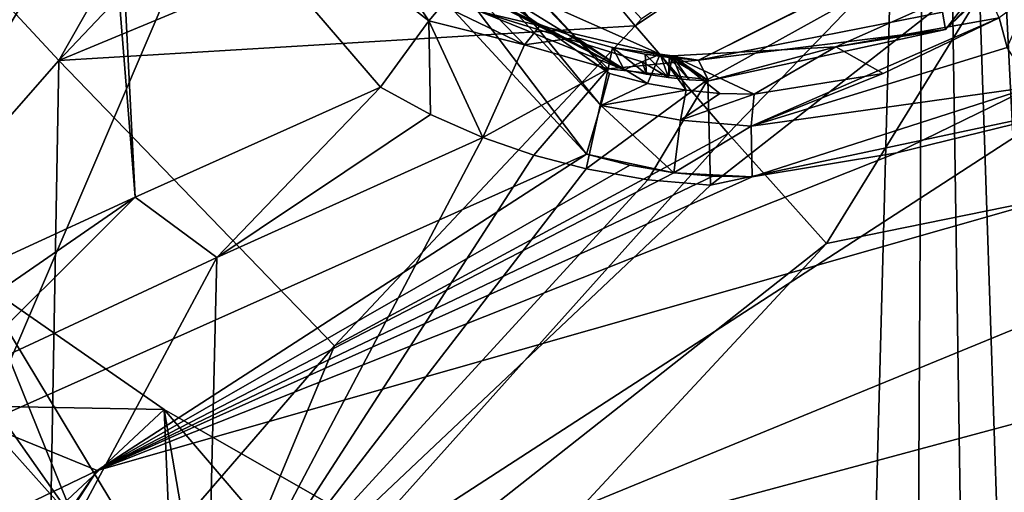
# Model space of a CAD drawing. Header units: millimetres. Extents: x -147 to 294, y -82 to 275.
# Tile 200 of 256: x 192.4 to 197.18, y 173.59 to 175.88. Entities that reach past the tile are written whole.
import ezdxf

# ---------------------------------------------------------------- set-up
doc = ezdxf.new("R2010")
doc.units = ezdxf.units.MM
doc.header["$LTSCALE"] = 67.506716
for name, color, linetype in [('1608', 7, 'CONTINUOUS'), ('1616', 7, 'CONTINUOUS'), ('1928', 7, 'CONTINUOUS'), ('1935', 7, 'CONTINUOUS'), ('1939', 7, 'CONTINUOUS'), ('2872', 7, 'CONTINUOUS'), ('2907', 7, 'CONTINUOUS'), ('2913', 7, 'CONTINUOUS'), ('2916', 7, 'CONTINUOUS'), ('2919', 7, 'CONTINUOUS'), ('2920', 7, 'CONTINUOUS'), ('2970', 7, 'CONTINUOUS'), ('2971', 7, 'CONTINUOUS'), ('2972', 7, 'CONTINUOUS'), ('2973', 7, 'CONTINUOUS'), ('2974', 7, 'CONTINUOUS'), ('2977', 7, 'CONTINUOUS'), ('2978', 7, 'CONTINUOUS'), ('2979', 7, 'CONTINUOUS'), ('2980', 7, 'CONTINUOUS'), ('2981', 7, 'CONTINUOUS'), ('2982', 7, 'CONTINUOUS'), ('2983', 7, 'CONTINUOUS'), ('2984', 7, 'CONTINUOUS'), ('2985', 7, 'CONTINUOUS'), ('2986', 7, 'CONTINUOUS'), ('2987', 7, 'CONTINUOUS'), ('587', 7, 'CONTINUOUS'), ('752', 7, 'CONTINUOUS'), ('758', 7, 'CONTINUOUS'), ('799', 7, 'CONTINUOUS'), ('816', 7, 'CONTINUOUS'), ('817', 7, 'CONTINUOUS'), ('818', 7, 'CONTINUOUS'), ('827', 7, 'CONTINUOUS'), ('828', 7, 'CONTINUOUS'), ('831', 7, 'CONTINUOUS'), ('832', 7, 'CONTINUOUS')]:
    doc.layers.add(name, color=color, linetype=linetype)

msp = doc.modelspace()

# ---------------------------------------------------------------- linework, layer by layer
at = {"layer": '1608', "linetype": 'CONTINUOUS'}
for points in [[(192.0638, 174.1251, -24.0604), (192.6714, 173.4467, -24.2788), (188.4976, 179.3808, -29.5885), (192.0638, 174.1251, -24.0604)], [(188.4976, 179.3808, -29.5885), (192.6714, 173.4467, -24.2788), (192.1951, 174.62, -31.1095), (188.4976, 179.3808, -29.5885)], [(192.6714, 173.4467, -24.2788), (193.3119, 172.7744, -24.498), (192.1951, 174.62, -31.1095), (192.6714, 173.4467, -24.2788)], [(192.1951, 174.62, -31.1095), (193.3119, 172.7744, -24.498), (193.1032, 173.9915, -34.0298), (192.1951, 174.62, -31.1095)], [(193.3119, 172.7744, -24.498), (196.6596, 169.8361, -25.4832), (193.1032, 173.9915, -34.0298), (193.3119, 172.7744, -24.498)], [(193.1032, 173.9915, -34.0298), (196.6596, 169.8361, -25.4832), (194.08, 173.4326, -36.9632), (193.1032, 173.9915, -34.0298)]]:
    msp.add_3dface(points, dxfattribs=at)
at = {"layer": '1616', "linetype": 'CONTINUOUS'}
for points in [[(192.1951, 174.62, -31.1095), (193.1032, 173.9915, -34.0298), (191.7028, 174.0177, -31.2008), (192.1951, 174.62, -31.1095)], [(191.7028, 174.0177, -31.2008), (193.1032, 173.9915, -34.0298), (191.9649, 172.9308, -33.6517), (191.7028, 174.0177, -31.2008)], [(191.9649, 172.9308, -33.6517), (193.1032, 173.9915, -34.0298), (193.1732, 172.3263, -37.1261), (191.9649, 172.9308, -33.6517)], [(193.1032, 173.9915, -34.0298), (194.08, 173.4326, -36.9632), (193.1732, 172.3263, -37.1261), (193.1032, 173.9915, -34.0298)]]:
    msp.add_3dface(points, dxfattribs=at)
at = {"layer": '1928', "linetype": 'CONTINUOUS'}
for points in [[(193.5334, 176.9779, -20.2961), (185.4794, 178.0208, -20.8183), (192.2226, 173.9219, -21.6325), (193.5334, 176.9779, -20.2961)], [(195.1502, 175.2284, -20.8241), (193.5334, 176.9779, -20.2961), (192.2226, 173.9219, -21.6325), (195.1502, 175.2284, -20.8241)]]:
    msp.add_3dface(points, dxfattribs=at)
at = {"layer": '1935', "linetype": 'CONTINUOUS'}
for points in [[(193.3119, 172.7744, -24.498), (197.411, 175.4304, -23.0272), (208.1043, 178.8444, -20.9907), (193.3119, 172.7744, -24.498)], [(197.411, 175.4304, -23.0272), (193.3119, 172.7744, -24.498), (195.7519, 175.0786, -23.315), (197.411, 175.4304, -23.0272)], [(194.8962, 175.2232, -23.3357), (193.3119, 172.7744, -24.498), (194.6477, 175.309, -23.3246), (194.8962, 175.2232, -23.3357)], [(194.6477, 175.309, -23.3246), (193.3119, 172.7744, -24.498), (193.3585, 174.7272, -23.6843), (194.6477, 175.309, -23.3246)], [(195.1487, 175.157, -23.3387), (193.3119, 172.7744, -24.498), (194.8962, 175.2232, -23.3357), (195.1487, 175.157, -23.3387)], [(195.4486, 175.1045, -23.3322), (193.3119, 172.7744, -24.498), (195.1487, 175.157, -23.3387), (195.4486, 175.1045, -23.3322)], [(195.7519, 175.0786, -23.315), (193.3119, 172.7744, -24.498), (195.4486, 175.1045, -23.3322), (195.7519, 175.0786, -23.315)], [(192.6714, 173.4467, -24.2788), (192.0638, 174.1251, -24.0604), (193.3585, 174.7272, -23.6843), (192.6714, 173.4467, -24.2788)], [(193.3119, 172.7744, -24.498), (192.6714, 173.4467, -24.2788), (193.3585, 174.7272, -23.6843), (193.3119, 172.7744, -24.498)]]:
    msp.add_3dface(points, dxfattribs=at)
at = {"layer": '1939', "linetype": 'CONTINUOUS'}
for points in [[(191.7678, 174.4712, -23.95), (188.2089, 179.7617, -22.301), (192.6954, 178.3394, -22.3332), (191.7678, 174.4712, -23.95)], [(192.9624, 175.0202, -23.6054), (191.7678, 174.4712, -23.95), (192.6954, 178.3394, -22.3332), (192.9624, 175.0202, -23.6054)], [(192.8581, 177.0569, -22.8093), (192.9624, 175.0202, -23.6054), (192.6954, 178.3394, -22.3332), (192.8581, 177.0569, -22.8093)], [(194.1522, 175.5524, -23.2746), (192.9624, 175.0202, -23.6054), (192.8581, 177.0569, -22.8093), (194.1522, 175.5524, -23.2746)]]:
    msp.add_3dface(points, dxfattribs=at)
at = {"layer": '2872', "linetype": 'CONTINUOUS'}
for points in [[(196.6596, 169.8361, -25.4832), (193.3119, 172.7744, -24.498), (208.1043, 178.8444, -20.9907), (196.6596, 169.8361, -25.4832)], [(196.6596, 169.8361, -25.4832), (208.1043, 178.8444, -20.9907), (201.1999, 173.1569, -23.663), (196.6596, 169.8361, -25.4832)]]:
    msp.add_3dface(points, dxfattribs=at)
at = {"layer": '2907', "linetype": 'CONTINUOUS'}
msp.add_3dface([(207.5296, 177.8971, -18.9137), (190.8242, 170.716, -23.1146), (203.9572, 172.9661, -21.0488), (207.5296, 177.8971, -18.9137)], dxfattribs=at)
at = {"layer": '2913', "linetype": 'CONTINUOUS'}
for points in [[(190.8242, 170.716, -23.1146), (207.5296, 177.8971, -18.9137), (192.7769, 173.6956, -21.6682), (190.8242, 170.716, -23.1146)], [(192.7769, 173.6956, -21.6682), (207.5296, 177.8971, -18.9137), (196.6552, 175.234, -20.6862), (192.7769, 173.6956, -21.6682)], [(196.6552, 175.234, -20.6862), (207.5296, 177.8971, -18.9137), (197.3126, 175.5546, -20.5027), (196.6552, 175.234, -20.6862)], [(195.9538, 175.1188, -20.7941), (192.7769, 173.6956, -21.6682), (196.6552, 175.234, -20.6862), (195.9538, 175.1188, -20.7941)], [(189.5606, 172.1501, -22.6419), (190.7709, 170.7734, -23.0954), (192.7769, 173.6956, -21.6682), (189.5606, 172.1501, -22.6419)], [(190.7709, 170.7734, -23.0954), (190.8242, 170.716, -23.1146), (192.7769, 173.6956, -21.6682), (190.7709, 170.7734, -23.0954)]]:
    msp.add_3dface(points, dxfattribs=at)
at = {"layer": '2916', "linetype": 'CONTINUOUS'}
for points in [[(195.1502, 175.2284, -20.8241), (192.2226, 173.9219, -21.6325), (192.7769, 173.6956, -21.6682), (195.1502, 175.2284, -20.8241)], [(195.1502, 175.2284, -20.8241), (192.7769, 173.6956, -21.6682), (195.3605, 175.1743, -20.8262), (195.1502, 175.2284, -20.8241)], [(195.3605, 175.1743, -20.8262), (192.7769, 173.6956, -21.6682), (195.5751, 175.1381, -20.8208), (195.3605, 175.1743, -20.8262)], [(195.5751, 175.1381, -20.8208), (192.7769, 173.6956, -21.6682), (195.7637, 175.1215, -20.8103), (195.5751, 175.1381, -20.8208)], [(192.7769, 173.6956, -21.6682), (195.9538, 175.1188, -20.7941), (195.7637, 175.1215, -20.8103), (192.7769, 173.6956, -21.6682)], [(192.2226, 173.9219, -21.6325), (189.5606, 172.1501, -22.6419), (192.7769, 173.6956, -21.6682), (192.2226, 173.9219, -21.6325)]]:
    msp.add_3dface(points, dxfattribs=at)
at = {"layer": '2919', "linetype": 'CONTINUOUS'}
for points in [[(195.2627, 175.6188, -21.0391), (195.2212, 175.4632, -20.8329), (195.4463, 175.5706, -21.037), (195.2627, 175.6188, -21.0391)], [(195.4463, 175.5706, -21.037), (195.2212, 175.4632, -20.8329), (195.6338, 175.5379, -21.028), (195.4463, 175.5706, -21.037)], [(195.6338, 175.5379, -21.028), (195.2212, 175.4632, -20.8329), (195.6076, 175.3925, -20.8358), (195.6338, 175.5379, -21.028)], [(195.1502, 175.2284, -20.8241), (195.5751, 175.1381, -20.8208), (195.2212, 175.4632, -20.8329), (195.1502, 175.2284, -20.8241)], [(195.2212, 175.4632, -20.8329), (195.5751, 175.1381, -20.8208), (195.6076, 175.3925, -20.8358), (195.2212, 175.4632, -20.8329)], [(195.1502, 175.2284, -20.8241), (195.3605, 175.1743, -20.8262), (195.5751, 175.1381, -20.8208), (195.1502, 175.2284, -20.8241)]]:
    msp.add_3dface(points, dxfattribs=at)
at = {"layer": '2920', "linetype": 'CONTINUOUS'}
for points in [[(193.7566, 177.0627, -20.3557), (195.2212, 175.4632, -20.8329), (193.8481, 177.1369, -20.5898), (193.7566, 177.0627, -20.3557)], [(195.2212, 175.4632, -20.8329), (195.2627, 175.6188, -21.0391), (193.8481, 177.1369, -20.5898), (195.2212, 175.4632, -20.8329)], [(193.5334, 176.9779, -20.2961), (195.1502, 175.2284, -20.8241), (193.7566, 177.0627, -20.3557), (193.5334, 176.9779, -20.2961)], [(195.1502, 175.2284, -20.8241), (195.2212, 175.4632, -20.8329), (193.7566, 177.0627, -20.3557), (195.1502, 175.2284, -20.8241)]]:
    msp.add_3dface(points, dxfattribs=at)
at = {"layer": '2970', "linetype": 'CONTINUOUS'}
msp.add_3dface([(197.1529, 175.8883, -20.703), (197.191, 175.7445, -20.5311), (197.3042, 176.0019, -20.6385), (197.1529, 175.8883, -20.703)], dxfattribs=at)
at = {"layer": '2971', "linetype": 'CONTINUOUS'}
for points in [[(197.191, 175.7445, -20.5311), (197.1529, 175.8883, -20.703), (195.9493, 175.3643, -20.8058), (197.191, 175.7445, -20.5311)], [(195.9493, 175.3643, -20.8058), (197.1529, 175.8883, -20.703), (196.5899, 175.6184, -20.8807), (195.9493, 175.3643, -20.8058)], [(197.3126, 175.5546, -20.5027), (197.191, 175.7445, -20.5311), (195.9493, 175.3643, -20.8058), (197.3126, 175.5546, -20.5027)], [(195.9646, 175.519, -20.9962), (195.9493, 175.3643, -20.8058), (196.5899, 175.6184, -20.8807), (195.9646, 175.519, -20.9962)], [(195.9538, 175.1188, -20.7941), (197.3126, 175.5546, -20.5027), (195.9493, 175.3643, -20.8058), (195.9538, 175.1188, -20.7941)], [(195.9538, 175.1188, -20.7941), (196.6552, 175.234, -20.6862), (197.3126, 175.5546, -20.5027), (195.9538, 175.1188, -20.7941)]]:
    msp.add_3dface(points, dxfattribs=at)
at = {"layer": '2972', "linetype": 'CONTINUOUS'}
for points in [[(195.6338, 175.5379, -21.028), (195.6076, 175.3925, -20.8358), (195.7983, 175.5224, -21.0147), (195.6338, 175.5379, -21.028)], [(195.6076, 175.3925, -20.8358), (195.9646, 175.519, -20.9962), (195.7983, 175.5224, -21.0147), (195.6076, 175.3925, -20.8358)], [(195.6076, 175.3925, -20.8358), (195.9493, 175.3643, -20.8058), (195.9646, 175.519, -20.9962), (195.6076, 175.3925, -20.8358)], [(195.6076, 175.3925, -20.8358), (195.5751, 175.1381, -20.8208), (195.9493, 175.3643, -20.8058), (195.6076, 175.3925, -20.8358)], [(195.5751, 175.1381, -20.8208), (195.9538, 175.1188, -20.7941), (195.9493, 175.3643, -20.8058), (195.5751, 175.1381, -20.8208)], [(195.9538, 175.1188, -20.7941), (195.5751, 175.1381, -20.8208), (195.7637, 175.1215, -20.8103), (195.9538, 175.1188, -20.7941)]]:
    msp.add_3dface(points, dxfattribs=at)
at = {"layer": '2973', "linetype": 'CONTINUOUS'}
for points in [[(196.36, 175.7479, -21.588), (197.1529, 175.8883, -20.703), (197.0714, 176.0645, -21.401), (196.36, 175.7479, -21.588)], [(196.5899, 175.6184, -20.8807), (197.1529, 175.8883, -20.703), (196.36, 175.7479, -21.588), (196.5899, 175.6184, -20.8807)], [(195.5665, 175.7042, -21.6769), (195.9646, 175.519, -20.9962), (196.36, 175.7479, -21.588), (195.5665, 175.7042, -21.6769)], [(195.9646, 175.519, -20.9962), (196.5899, 175.6184, -20.8807), (196.36, 175.7479, -21.588), (195.9646, 175.519, -20.9962)], [(195.6338, 175.5379, -21.028), (195.7983, 175.5224, -21.0147), (195.5665, 175.7042, -21.6769), (195.6338, 175.5379, -21.028)], [(195.7983, 175.5224, -21.0147), (195.9646, 175.519, -20.9962), (195.5665, 175.7042, -21.6769), (195.7983, 175.5224, -21.0147)]]:
    msp.add_3dface(points, dxfattribs=at)
at = {"layer": '2974', "linetype": 'CONTINUOUS'}
for points in [[(193.8481, 177.1369, -20.5898), (195.2627, 175.6188, -21.0391), (193.8332, 177.1194, -21.288), (193.8481, 177.1369, -20.5898)], [(193.8332, 177.1194, -21.288), (195.2627, 175.6188, -21.0391), (194.4554, 176.1808, -21.5928), (193.8332, 177.1194, -21.288)], [(195.2627, 175.6188, -21.0391), (195.4463, 175.5706, -21.037), (194.4554, 176.1808, -21.5928), (195.2627, 175.6188, -21.0391)], [(194.4554, 176.1808, -21.5928), (195.4463, 175.5706, -21.037), (195.5081, 175.7122, -21.6791), (194.4554, 176.1808, -21.5928)], [(195.4463, 175.5706, -21.037), (195.6338, 175.5379, -21.028), (195.5081, 175.7122, -21.6791), (195.4463, 175.5706, -21.037)], [(195.5081, 175.7122, -21.6791), (195.6338, 175.5379, -21.028), (195.5665, 175.7042, -21.6769), (195.5081, 175.7122, -21.6791)]]:
    msp.add_3dface(points, dxfattribs=at)
at = {"layer": '2977', "linetype": 'CONTINUOUS'}
for points in [[(197.7573, 176.6486, -21.1144), (196.8925, 175.832, -21.508), (197.6689, 176.6127, -21.1358), (197.7573, 176.6486, -21.1144)], [(196.8925, 175.832, -21.508), (197.3297, 176.2772, -21.2954), (197.6689, 176.6127, -21.1358), (196.8925, 175.832, -21.508)], [(197.0714, 176.0645, -21.401), (197.3297, 176.2772, -21.2954), (196.8925, 175.832, -21.508), (197.0714, 176.0645, -21.401)], [(196.36, 175.7479, -21.588), (197.0714, 176.0645, -21.401), (196.8925, 175.832, -21.508), (196.36, 175.7479, -21.588)], [(195.7449, 175.5829, -21.7086), (196.36, 175.7479, -21.588), (196.8925, 175.832, -21.508), (195.7449, 175.5829, -21.7086)], [(195.5665, 175.7042, -21.6769), (196.36, 175.7479, -21.588), (195.7449, 175.5829, -21.7086), (195.5665, 175.7042, -21.6769)], [(195.4205, 175.6747, -21.702), (195.5081, 175.7122, -21.6791), (195.5478, 175.5994, -21.7201), (195.4205, 175.6747, -21.702)], [(195.5081, 175.7122, -21.6791), (195.5665, 175.7042, -21.6769), (195.5478, 175.5994, -21.7201), (195.5081, 175.7122, -21.6791)], [(195.5478, 175.5994, -21.7201), (195.5665, 175.7042, -21.6769), (195.6487, 175.5885, -21.7152), (195.5478, 175.5994, -21.7201)], [(195.5665, 175.7042, -21.6769), (195.7449, 175.5829, -21.7086), (195.6487, 175.5885, -21.7152), (195.5665, 175.7042, -21.6769)], [(195.3328, 175.6371, -21.7249), (195.4205, 175.6747, -21.702), (195.4424, 175.6156, -21.7234), (195.3328, 175.6371, -21.7249)], [(195.4424, 175.6156, -21.7234), (195.4205, 175.6747, -21.702), (195.5478, 175.5994, -21.7201), (195.4424, 175.6156, -21.7234)]]:
    msp.add_3dface(points, dxfattribs=at)
at = {"layer": '2978', "linetype": 'CONTINUOUS'}
for points in [[(196.8925, 175.832, -21.508), (197.7573, 176.6486, -21.1144), (196.8768, 175.9168, -21.863), (196.8925, 175.832, -21.508)], [(195.6943, 175.6837, -22.1884), (196.8925, 175.832, -21.508), (196.8768, 175.9168, -21.863), (195.6943, 175.6837, -22.1884)], [(195.7449, 175.5829, -21.7086), (196.8925, 175.832, -21.508), (195.6943, 175.6837, -22.1884), (195.7449, 175.5829, -21.7086)]]:
    msp.add_3dface(points, dxfattribs=at)
at = {"layer": '2979', "linetype": 'CONTINUOUS'}
for points in [[(197.7387, 176.7005, -21.3447), (198.0204, 176.8521, -22.0565), (195.6943, 175.6837, -22.1884), (197.7387, 176.7005, -21.3447)], [(195.6943, 175.6837, -22.1884), (198.0204, 176.8521, -22.0565), (195.7392, 175.5899, -22.8513), (195.6943, 175.6837, -22.1884)], [(198.0204, 176.8521, -22.0565), (195.7519, 175.0786, -23.315), (195.7392, 175.5899, -22.8513), (198.0204, 176.8521, -22.0565)], [(197.411, 175.4304, -23.0272), (195.7519, 175.0786, -23.315), (198.0204, 176.8521, -22.0565), (197.411, 175.4304, -23.0272)], [(197.7387, 176.7005, -21.3447), (195.6943, 175.6837, -22.1884), (196.8768, 175.9168, -21.863), (197.7387, 176.7005, -21.3447)]]:
    msp.add_3dface(points, dxfattribs=at)
at = {"layer": '2980', "linetype": 'CONTINUOUS'}
for points in [[(195.2764, 175.7448, -22.236), (195.6943, 175.6837, -22.1884), (195.2552, 175.6409, -22.8936), (195.2764, 175.7448, -22.236)], [(195.4347, 175.713, -22.222), (195.6943, 175.6837, -22.1884), (195.2764, 175.7448, -22.236), (195.4347, 175.713, -22.222)], [(195.552, 175.6963, -22.2085), (195.6943, 175.6837, -22.1884), (195.4347, 175.713, -22.222), (195.552, 175.6963, -22.2085)], [(195.7392, 175.5899, -22.8513), (195.1487, 175.157, -23.3387), (195.2552, 175.6409, -22.8936), (195.7392, 175.5899, -22.8513)], [(195.6943, 175.6837, -22.1884), (195.7392, 175.5899, -22.8513), (195.2552, 175.6409, -22.8936), (195.6943, 175.6837, -22.1884)], [(195.4486, 175.1045, -23.3322), (195.1487, 175.157, -23.3387), (195.7392, 175.5899, -22.8513), (195.4486, 175.1045, -23.3322)], [(195.7519, 175.0786, -23.315), (195.4486, 175.1045, -23.3322), (195.7392, 175.5899, -22.8513), (195.7519, 175.0786, -23.315)]]:
    msp.add_3dface(points, dxfattribs=at)
at = {"layer": '2981', "linetype": 'CONTINUOUS'}
for points in [[(195.3328, 175.6371, -21.7249), (195.4424, 175.6156, -21.7234), (195.2764, 175.7448, -22.236), (195.3328, 175.6371, -21.7249)], [(195.4424, 175.6156, -21.7234), (195.4347, 175.713, -22.222), (195.2764, 175.7448, -22.236), (195.4424, 175.6156, -21.7234)], [(195.4424, 175.6156, -21.7234), (195.5478, 175.5994, -21.7201), (195.4347, 175.713, -22.222), (195.4424, 175.6156, -21.7234)], [(195.5478, 175.5994, -21.7201), (195.552, 175.6963, -22.2085), (195.4347, 175.713, -22.222), (195.5478, 175.5994, -21.7201)], [(195.5478, 175.5994, -21.7201), (195.6487, 175.5885, -21.7152), (195.552, 175.6963, -22.2085), (195.5478, 175.5994, -21.7201)], [(195.6487, 175.5885, -21.7152), (195.7449, 175.5829, -21.7086), (195.552, 175.6963, -22.2085), (195.6487, 175.5885, -21.7152)], [(195.7449, 175.5829, -21.7086), (195.6943, 175.6837, -22.1884), (195.552, 175.6963, -22.2085), (195.7449, 175.5829, -21.7086)]]:
    msp.add_3dface(points, dxfattribs=at)
at = {"layer": '2982', "linetype": 'CONTINUOUS'}
for points in [[(194.587, 176.0259, -22.2316), (195.3328, 175.6371, -21.7249), (194.754, 175.9336, -22.2437), (194.587, 176.0259, -22.2316)], [(195.3328, 175.6371, -21.7249), (194.587, 176.0259, -22.2316), (194.6343, 175.9195, -21.6785), (195.3328, 175.6371, -21.7249)], [(194.754, 175.9336, -22.2437), (195.3328, 175.6371, -21.7249), (194.9288, 175.8549, -22.2481), (194.754, 175.9336, -22.2437)], [(194.9288, 175.8549, -22.2481), (195.3328, 175.6371, -21.7249), (195.1015, 175.7931, -22.2454), (194.9288, 175.8549, -22.2481)], [(195.3328, 175.6371, -21.7249), (195.2764, 175.7448, -22.236), (195.1015, 175.7931, -22.2454), (195.3328, 175.6371, -21.7249)]]:
    msp.add_3dface(points, dxfattribs=at)
at = {"layer": '2983', "linetype": 'CONTINUOUS'}
for points in [[(194.587, 176.0259, -22.2316), (194.8508, 175.7585, -22.8922), (194.4509, 175.9501, -22.86), (194.587, 176.0259, -22.2316)], [(194.587, 176.0259, -22.2316), (194.754, 175.9336, -22.2437), (194.9288, 175.8549, -22.2481), (194.587, 176.0259, -22.2316)], [(194.587, 176.0259, -22.2316), (194.9288, 175.8549, -22.2481), (194.8508, 175.7585, -22.8922), (194.587, 176.0259, -22.2316)], [(194.4509, 175.9501, -22.86), (194.8508, 175.7585, -22.8922), (194.386, 175.8745, -22.9954), (194.4509, 175.9501, -22.86)], [(194.3942, 175.4204, -23.3041), (194.1522, 175.5524, -23.2746), (194.386, 175.8745, -22.9954), (194.3942, 175.4204, -23.3041)], [(194.6477, 175.309, -23.3246), (194.3942, 175.4204, -23.3041), (194.386, 175.8745, -22.9954), (194.6477, 175.309, -23.3246)], [(194.8508, 175.7585, -22.8922), (194.6477, 175.309, -23.3246), (194.386, 175.8745, -22.9954), (194.8508, 175.7585, -22.8922)]]:
    msp.add_3dface(points, dxfattribs=at)
at = {"layer": '2984', "linetype": 'CONTINUOUS'}
for points in [[(193.3585, 174.7272, -23.6843), (192.9624, 175.0202, -23.6054), (194.1522, 175.5524, -23.2746), (193.3585, 174.7272, -23.6843)], [(193.3585, 174.7272, -23.6843), (194.1522, 175.5524, -23.2746), (194.3942, 175.4204, -23.3041), (193.3585, 174.7272, -23.6843)], [(194.6477, 175.309, -23.3246), (193.3585, 174.7272, -23.6843), (194.3942, 175.4204, -23.3041), (194.6477, 175.309, -23.3246)], [(191.9146, 174.2982, -24.0052), (191.7678, 174.4712, -23.95), (192.9624, 175.0202, -23.6054), (191.9146, 174.2982, -24.0052)], [(192.0638, 174.1251, -24.0604), (191.9146, 174.2982, -24.0052), (192.9624, 175.0202, -23.6054), (192.0638, 174.1251, -24.0604)], [(193.3585, 174.7272, -23.6843), (192.0638, 174.1251, -24.0604), (192.9624, 175.0202, -23.6054), (193.3585, 174.7272, -23.6843)]]:
    msp.add_3dface(points, dxfattribs=at)
at = {"layer": '2985', "linetype": 'CONTINUOUS'}
for points in [[(194.9288, 175.8549, -22.2481), (195.1015, 175.7931, -22.2454), (194.8508, 175.7585, -22.8922), (194.9288, 175.8549, -22.2481)], [(195.1015, 175.7931, -22.2454), (195.2552, 175.6409, -22.8936), (194.8508, 175.7585, -22.8922), (195.1015, 175.7931, -22.2454)], [(195.2764, 175.7448, -22.236), (195.2552, 175.6409, -22.8936), (195.1015, 175.7931, -22.2454), (195.2764, 175.7448, -22.236)], [(195.2552, 175.6409, -22.8936), (194.6477, 175.309, -23.3246), (194.8508, 175.7585, -22.8922), (195.2552, 175.6409, -22.8936)], [(194.8962, 175.2232, -23.3357), (194.6477, 175.309, -23.3246), (195.2552, 175.6409, -22.8936), (194.8962, 175.2232, -23.3357)], [(195.1487, 175.157, -23.3387), (194.8962, 175.2232, -23.3357), (195.2552, 175.6409, -22.8936), (195.1487, 175.157, -23.3387)]]:
    msp.add_3dface(points, dxfattribs=at)
at = {"layer": '2986', "linetype": 'CONTINUOUS'}
for points in [[(194.386, 175.8745, -22.9954), (192.8581, 177.0569, -22.8093), (193.168, 177.6939, -22.3988), (194.386, 175.8745, -22.9954)], [(194.4509, 175.9501, -22.86), (194.386, 175.8745, -22.9954), (193.168, 177.6939, -22.3988), (194.4509, 175.9501, -22.86)], [(194.1522, 175.5524, -23.2746), (192.8581, 177.0569, -22.8093), (194.386, 175.8745, -22.9954), (194.1522, 175.5524, -23.2746)]]:
    msp.add_3dface(points, dxfattribs=at)
at = {"layer": '2987', "linetype": 'CONTINUOUS'}
for points in [[(194.4554, 176.1808, -21.5928), (195.5081, 175.7122, -21.6791), (194.6343, 175.9195, -21.6785), (194.4554, 176.1808, -21.5928)], [(195.5081, 175.7122, -21.6791), (195.4205, 175.6747, -21.702), (194.6343, 175.9195, -21.6785), (195.5081, 175.7122, -21.6791)], [(195.4205, 175.6747, -21.702), (195.3328, 175.6371, -21.7249), (194.6343, 175.9195, -21.6785), (195.4205, 175.6747, -21.702)]]:
    msp.add_3dface(points, dxfattribs=at)
at = {"layer": '587', "linetype": 'CONTINUOUS'}
for points in [[(190.7863, 171.2803, -24.6453), (193.9066, 168.3009, -25.6821), (189.5576, 174.3169, -37.0968), (190.7863, 171.2803, -24.6453)], [(189.5576, 174.3169, -37.0968), (193.9066, 168.3009, -25.6821), (189.718, 174.1453, -37.1548), (189.5576, 174.3169, -37.0968)], [(189.718, 174.1453, -37.1548), (193.9066, 168.3009, -25.6821), (189.8794, 173.9756, -37.2123), (189.718, 174.1453, -37.1548)], [(189.8794, 173.9756, -37.2123), (193.9066, 168.3009, -25.6821), (190.1469, 173.7031, -37.3348), (189.8794, 173.9756, -37.2123)], [(190.1469, 173.7031, -37.3348), (193.9066, 168.3009, -25.6821), (190.4052, 173.4535, -37.5089), (190.1469, 173.7031, -37.3348)]]:
    msp.add_3dface(points, dxfattribs=at)
at = {"layer": '752', "linetype": 'CONTINUOUS'}
for points in [[(196.8163, 183.2676, -41.8664), (209.2563, 187.7367, -44.2006), (215.4096, 168.5791, -48.0623), (196.8163, 183.2676, -41.8664)], [(183.6653, 176.4525, -38.9199), (196.8163, 183.2676, -41.8664), (189.0669, 170.3994, -40.8097), (183.6653, 176.4525, -38.9199)], [(196.8163, 183.2676, -41.8664), (196.3345, 165.2058, -42.5369), (189.0669, 170.3994, -40.8097), (196.8163, 183.2676, -41.8664)], [(196.714, 164.9965, -42.6141), (196.3345, 165.2058, -42.5369), (196.8163, 183.2676, -41.8664), (196.714, 164.9965, -42.6141)], [(197.0964, 164.79, -42.691), (196.714, 164.9965, -42.6141), (196.8163, 183.2676, -41.8664), (197.0964, 164.79, -42.691)], [(197.4363, 164.606, -42.7577), (197.0964, 164.79, -42.691), (196.8163, 183.2676, -41.8664), (197.4363, 164.606, -42.7577)], [(197.7713, 164.4202, -42.8212), (197.4363, 164.606, -42.7577), (196.8163, 183.2676, -41.8664), (197.7713, 164.4202, -42.8212)], [(197.7713, 164.4202, -42.8212), (196.8163, 183.2676, -41.8664), (206.7418, 166.8976, -45.7834), (197.7713, 164.4202, -42.8212)], [(206.7418, 166.8976, -45.7834), (196.8163, 183.2676, -41.8664), (215.4096, 168.5791, -48.0623), (206.7418, 166.8976, -45.7834)]]:
    msp.add_3dface(points, dxfattribs=at)
at = {"layer": '758', "linetype": 'CONTINUOUS'}
for points in [[(183.6653, 176.4525, -38.9199), (196.1216, 164.6523, -42.1811), (183.1607, 175.9715, -38.5386), (183.6653, 176.4525, -38.9199)], [(196.3345, 165.2058, -42.5369), (196.1216, 164.6523, -42.1811), (183.6653, 176.4525, -38.9199), (196.3345, 165.2058, -42.5369)], [(196.3345, 165.2058, -42.5369), (183.6653, 176.4525, -38.9199), (189.0669, 170.3994, -40.8097), (196.3345, 165.2058, -42.5369)], [(196.0899, 164.3386, -41.5564), (188.4463, 169.6198, -39.7232), (183.1607, 175.9715, -38.5386), (196.0899, 164.3386, -41.5564)], [(196.1216, 164.6523, -42.1811), (196.0899, 164.3386, -41.5564), (183.1607, 175.9715, -38.5386), (196.1216, 164.6523, -42.1811)]]:
    msp.add_3dface(points, dxfattribs=at)
at = {"layer": '799', "linetype": 'CONTINUOUS'}
for points in [[(194.1099, 171.3811, -40.1156), (200.9704, 167.4576, -42.0129), (213.3451, 178.2561, -44.4539), (194.1099, 171.3811, -40.1156)], [(194.1099, 171.3811, -40.1156), (213.3451, 178.2561, -44.4539), (194.9284, 173.3047, -40.2691), (194.1099, 171.3811, -40.1156)], [(194.9284, 173.3047, -40.2691), (213.3451, 178.2561, -44.4539), (196.3142, 174.7951, -40.5575), (194.9284, 173.3047, -40.2691)], [(196.3142, 174.7951, -40.5575), (213.3451, 178.2561, -44.4539), (198.0802, 177.6533, -40.79), (196.3142, 174.7951, -40.5575)]]:
    msp.add_3dface(points, dxfattribs=at)
at = {"layer": '816', "linetype": 'CONTINUOUS'}
msp.add_3dface([(194.7722, 176.588, -39.6171), (195.3865, 175.8493, -40.0682), (195.4173, 175.8845, -40.0744), (194.7722, 176.588, -39.6171)], dxfattribs=at)
at = {"layer": '817', "linetype": 'CONTINUOUS'}
for points in [[(194.7722, 176.588, -39.6171), (194.1557, 177.3294, -39.1641), (192.5918, 175.682, -38.8757), (194.7722, 176.588, -39.6171)], [(195.3865, 175.8493, -40.0682), (194.7722, 176.588, -39.6171), (192.5918, 175.682, -38.8757), (195.3865, 175.8493, -40.0682)], [(195.3865, 175.8493, -40.0682), (192.5918, 175.682, -38.8757), (193.9294, 174.3001, -39.7798), (195.3865, 175.8493, -40.0682)], [(191.0944, 173.9745, -38.5747), (192.5382, 172.6935, -39.478), (192.5918, 175.682, -38.8757), (191.0944, 173.9745, -38.5747)], [(192.5918, 175.682, -38.8757), (192.5382, 172.6935, -39.478), (193.9294, 174.3001, -39.7798), (192.5918, 175.682, -38.8757)]]:
    msp.add_3dface(points, dxfattribs=at)
at = {"layer": '818', "linetype": 'CONTINUOUS'}
msp.add_3dface([(192.5382, 172.6935, -39.478), (191.0944, 173.9745, -38.5747), (192.2656, 172.1735, -39.2244), (192.5382, 172.6935, -39.478)], dxfattribs=at)
at = {"layer": '827', "linetype": 'CONTINUOUS'}
for points in [[(195.3865, 175.8493, -40.0682), (193.9294, 174.3001, -39.7798), (195.8372, 175.3279, -40.3499), (195.3865, 175.8493, -40.0682)], [(193.0705, 172.2421, -39.763), (196.3142, 174.7951, -40.5575), (195.8372, 175.3279, -40.3499), (193.0705, 172.2421, -39.763)], [(193.9294, 174.3001, -39.7798), (193.0705, 172.2421, -39.763), (195.8372, 175.3279, -40.3499), (193.9294, 174.3001, -39.7798)], [(194.9284, 173.3047, -40.2691), (196.3142, 174.7951, -40.5575), (193.0705, 172.2421, -39.763), (194.9284, 173.3047, -40.2691)], [(193.9294, 174.3001, -39.7798), (192.5382, 172.6935, -39.478), (193.0705, 172.2421, -39.763), (193.9294, 174.3001, -39.7798)]]:
    msp.add_3dface(points, dxfattribs=at)
at = {"layer": '828', "linetype": 'CONTINUOUS'}
for points in [[(195.3865, 175.8493, -40.0682), (198.0802, 177.6533, -40.79), (195.4173, 175.8845, -40.0744), (195.3865, 175.8493, -40.0682)], [(198.0802, 177.6533, -40.79), (195.3865, 175.8493, -40.0682), (195.8372, 175.3279, -40.3499), (198.0802, 177.6533, -40.79)], [(196.3142, 174.7951, -40.5575), (198.0802, 177.6533, -40.79), (195.8372, 175.3279, -40.3499), (196.3142, 174.7951, -40.5575)]]:
    msp.add_3dface(points, dxfattribs=at)
at = {"layer": '831', "linetype": 'CONTINUOUS'}
for points in [[(192.1924, 176.1109, -38.5663), (192.5918, 175.682, -38.8757), (193.7808, 177.7724, -38.8559), (192.1924, 176.1109, -38.5663)], [(192.5918, 175.682, -38.8757), (194.1557, 177.3294, -39.1641), (193.7808, 177.7724, -38.8559), (192.5918, 175.682, -38.8757)], [(191.0944, 173.9745, -38.5747), (192.5918, 175.682, -38.8757), (192.1924, 176.1109, -38.5663), (191.0944, 173.9745, -38.5747)]]:
    msp.add_3dface(points, dxfattribs=at)
at = {"layer": '832', "linetype": 'CONTINUOUS'}
for points in [[(193.4668, 178.1148, -38.6602), (191.8725, 176.4469, -38.3746), (190.3445, 174.7144, -38.0815), (193.4668, 178.1148, -38.6602)], [(193.4668, 178.1148, -38.6602), (190.3445, 174.7144, -38.0815), (190.5067, 174.538, -38.1576), (193.4668, 178.1148, -38.6602)], [(193.4668, 178.1148, -38.6602), (190.5067, 174.538, -38.1576), (193.6301, 177.9401, -38.7419), (193.4668, 178.1148, -38.6602)], [(190.5067, 174.538, -38.1576), (190.6673, 174.381, -38.2677), (193.6301, 177.9401, -38.7419), (190.5067, 174.538, -38.1576)], [(190.6673, 174.381, -38.2677), (192.1924, 176.1109, -38.5663), (193.6301, 177.9401, -38.7419), (190.6673, 174.381, -38.2677)]]:
    msp.add_3dface(points, dxfattribs=at)

doc.saveas('drawing.dxf')
